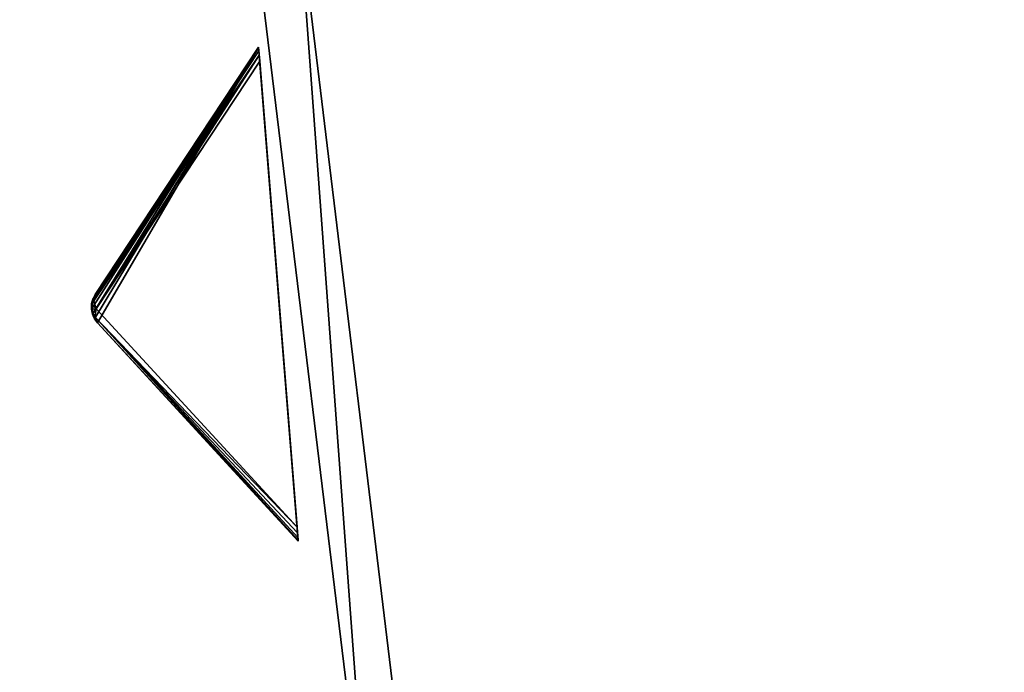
# Model space of a CAD drawing. Extents: x 0 to 712, y 0 to 712.
# Tile 140 of 256: x 84 to 126, y 313 to 341. Entities that reach past the tile are written whole.
import ezdxf

# ---------------------------------------------------------------- set-up
doc = ezdxf.new("R2010")
doc.units = 0
doc.header["$LTSCALE"] = 25.4
doc.layers.get('0').update_dxf_attribs({"color": 13, "linetype": 'CONTINUOUS'})

# ---------------------------------------------------------------- blocks, each defined once
blk = doc.blocks.new('GRUPUJ_12')
at = {"color": 0}
mesh = blk.add_polyface(dxfattribs=at)
corners = [(0, 334.731, 403.847), (1.997, 334.841, 403.847), (1.462, 391.844, 403.847), (7.718, 278.124, 403.847), (9.671, 278.553, 403.847), (24.417, 223.488, 403.847), (26.276, 224.224, 403.847), (49.663, 172.237, 403.847), (51.38, 173.263, 403.847), (82.804, 125.7, 403.847), (84.334, 126.988, 403.847), (122.98, 85.082, 403.847), (124.285, 86.599, 403.847), (145.389, 67.329, 403.847), (146.566, 68.945, 403.847), (169.152, 51.435, 403.847), (170.196, 53.141, 403.847), (220.124, 25.63, 403.847), (220.881, 27.482, 403.847), (274.575, 8.336, 403.847), (275.025, 10.285, 403.847), (331.094, 0, 403.847), (331.226, 1.996, 403.847), (388.22, 0.838, 403.847), (388.029, 2.829, 403.847), (443.963, 12.764, 403.847), (444.47, 10.83, 403.847), (497.579, 31.543, 403.847), (498.39, 29.714, 403.847), (547.489, 58.679, 403.847), (548.582, 57.004, 403.847), (592.399, 93.469, 403.847), (593.747, 91.992, 403.847), (631.147, 135.014, 403.847), (632.714, 133.772, 403.847), (662.728, 182.235, 403.847), (664.475, 181.261, 403.847), (686.326, 233.912, 403.847), (688.207, 233.23, 403.847), (701.329, 288.704, 403.847), (703.294, 288.333, 403.847), (707.348, 345.194, 403.847), (709.348, 345.143, 403.847), (3.451, 391.632, 403.847), (12.067, 447.982, 403.847), (13.996, 447.454, 403.847), (31.54, 501.693, 403.847), (33.36, 500.862, 403.847), (59.377, 551.584, 403.847), (61.039, 550.472, 403.847), (94.856, 596.363, 403.847), (96.318, 594.999, 403.847), (137.059, 634.872, 403.847), (138.283, 633.291, 403.847), (184.892, 666.112, 403.847), (185.847, 664.355, 403.847), (237.117, 689.274, 403.847), (237.778, 687.387, 403.847), (292.382, 703.759, 403.847), (292.732, 701.79, 403.847), (349.254, 709.192, 403.847), (349.284, 707.192, 403.847), (406.262, 705.431, 403.847), (405.97, 703.452, 403.847), (461.322, 690.668, 403.847), (461.927, 692.574, 403.847), (513.907, 669.17, 403.847), (514.81, 670.954, 403.847), (562.362, 639.515, 403.847), (563.54, 641.131, 403.847), (605.432, 602.471, 403.847), (606.854, 603.878, 403.847), (642.003, 558.999, 403.847), (643.632, 560.159, 403.847), (671.127, 510.222, 403.847), (672.921, 511.106, 403.847), (692.049, 457.406, 403.847), (693.962, 457.991, 403.847), (704.228, 401.918, 403.847), (706.21, 402.188, 403.847)]
mesh.append_faces([[corners[k] for k in face] for face in [(0, 1, 2), (1, 3, 4), (4, 5, 6), (6, 7, 8), (8, 9, 10), (10, 11, 12), (12, 13, 14), (14, 15, 16), (16, 17, 18), (18, 19, 20), (20, 21, 22), (22, 23, 24), (24, 23, 25), (25, 26, 27), (27, 28, 29), (29, 30, 31), (31, 32, 33), (33, 34, 35), (35, 36, 37), (37, 38, 39), (39, 40, 41), (2, 43, 44), (43, 2, 1), (44, 45, 46), (46, 47, 48), (48, 49, 50), (50, 51, 52), (52, 53, 54), (54, 55, 56), (56, 57, 58), (58, 59, 60), (60, 61, 62), (62, 64, 65), (65, 66, 67), (67, 68, 69), (69, 70, 71), (71, 72, 73), (73, 74, 75), (75, 76, 77), (77, 78, 79), (79, 41, 42)]], dxfattribs={"vtx0": -1, "vtx1": -1, "color": 0})
mesh.append_faces([[corners[k] for k in face] for face in [(1, 0, 3), (4, 3, 5), (6, 5, 7), (8, 7, 9), (10, 9, 11), (12, 11, 13), (14, 13, 15), (16, 15, 17), (18, 17, 19), (20, 19, 21), (22, 21, 23), (25, 23, 26), (27, 26, 28), (29, 28, 30), (31, 30, 32), (33, 32, 34), (35, 34, 36), (37, 36, 38), (39, 38, 40), (41, 40, 42), (44, 43, 45), (46, 45, 47), (48, 47, 49), (50, 49, 51), (52, 51, 53), (54, 53, 55), (56, 55, 57), (58, 57, 59), (60, 59, 61), (62, 61, 63), (62, 63, 64), (65, 64, 66), (67, 66, 68), (69, 68, 70), (71, 70, 72), (73, 72, 74), (75, 74, 76), (77, 76, 78), (79, 78, 41)]], dxfattribs={"vtx0": -1, "vtx2": -1, "color": 0})
mesh = blk.add_polyface(dxfattribs=at)
corners = [(1.462, 391.844, 383.847), (3.451, 391.632, 383.847), (1.997, 334.841, 383.847), (12.067, 447.982, 383.847), (13.996, 447.454, 383.847), (31.54, 501.693, 383.847), (33.36, 500.862, 383.847), (59.377, 551.584, 383.847), (61.039, 550.472, 383.847), (94.856, 596.363, 383.847), (96.318, 594.999, 383.847), (137.059, 634.872, 383.847), (138.283, 633.291, 383.847), (184.892, 666.112, 383.847), (185.847, 664.355, 383.847), (237.117, 689.274, 383.847), (237.778, 687.387, 383.847), (292.382, 703.759, 383.847), (292.732, 701.79, 383.847), (349.254, 709.192, 383.847), (349.284, 707.192, 383.847), (406.262, 705.431, 383.847), (405.97, 703.452, 383.847), (461.322, 690.668, 383.847), (461.927, 692.574, 383.847), (513.907, 669.17, 383.847), (514.81, 670.954, 383.847), (562.362, 639.515, 383.847), (563.54, 641.131, 383.847), (605.432, 602.471, 383.847), (606.854, 603.878, 383.847), (642.003, 558.999, 383.847), (643.632, 560.159, 383.847), (671.127, 510.222, 383.847), (672.921, 511.106, 383.847), (692.049, 457.406, 383.847), (693.962, 457.991, 383.847), (704.228, 401.918, 383.847), (706.21, 402.188, 383.847), (707.348, 345.194, 383.847), (709.348, 345.143, 383.847), (0, 334.731, 383.847), (7.718, 278.124, 383.847), (9.671, 278.553, 383.847), (24.417, 223.488, 383.847), (26.276, 224.224, 383.847), (49.663, 172.237, 383.847), (51.38, 173.263, 383.847), (82.804, 125.7, 383.847), (84.334, 126.988, 383.847), (122.98, 85.082, 383.847), (124.285, 86.599, 383.847), (145.389, 67.329, 383.847), (146.566, 68.945, 383.847), (169.152, 51.435, 383.847), (170.196, 53.141, 383.847), (220.124, 25.63, 383.847), (220.881, 27.482, 383.847), (274.575, 8.336, 383.847), (275.025, 10.285, 383.847), (331.094, 0, 383.847), (331.226, 1.996, 383.847), (388.22, 0.838, 383.847), (388.029, 2.829, 383.847), (443.963, 12.764, 383.847), (444.47, 10.83, 383.847), (497.579, 31.543, 383.847), (498.39, 29.714, 383.847), (547.489, 58.679, 383.847), (548.582, 57.004, 383.847), (592.399, 93.469, 383.847), (593.747, 91.992, 383.847), (631.147, 135.014, 383.847), (632.714, 133.772, 383.847), (662.728, 182.235, 383.847), (664.475, 181.261, 383.847), (686.326, 233.912, 383.847), (688.207, 233.23, 383.847), (701.329, 288.704, 383.847), (703.294, 288.333, 383.847)]
mesh.append_faces([[corners[k] for k in face] for face in [(1, 3, 4), (4, 5, 6), (6, 7, 8), (8, 9, 10), (10, 11, 12), (12, 13, 14), (14, 15, 16), (16, 17, 18), (18, 19, 20), (20, 21, 22), (22, 21, 23), (23, 24, 25), (25, 26, 27), (27, 28, 29), (29, 30, 31), (31, 32, 33), (33, 34, 35), (35, 36, 37), (37, 38, 39), (41, 2, 42), (42, 43, 44), (44, 45, 46), (46, 47, 48), (48, 49, 50), (50, 51, 52), (52, 53, 54), (54, 55, 56), (56, 57, 58), (58, 59, 60), (60, 61, 62), (62, 64, 65), (65, 66, 67), (67, 68, 69), (69, 70, 71), (71, 72, 73), (73, 74, 75), (75, 76, 77), (77, 78, 79), (79, 39, 40)]], dxfattribs={"vtx0": -1, "vtx1": -1, "color": 0})
mesh.append_faces([[corners[k] for k in face] for face in [(0, 1, 2), (1, 0, 3), (4, 3, 5), (6, 5, 7), (8, 7, 9), (10, 9, 11), (12, 11, 13), (14, 13, 15), (16, 15, 17), (18, 17, 19), (20, 19, 21), (23, 21, 24), (25, 24, 26), (27, 26, 28), (29, 28, 30), (31, 30, 32), (33, 32, 34), (35, 34, 36), (37, 36, 38), (39, 38, 40), (2, 41, 0), (42, 2, 43), (44, 43, 45), (46, 45, 47), (48, 47, 49), (50, 49, 51), (52, 51, 53), (54, 53, 55), (56, 55, 57), (58, 57, 59), (60, 59, 61), (62, 61, 63), (62, 63, 64), (65, 64, 66), (67, 66, 68), (69, 68, 70), (71, 70, 72), (73, 72, 74), (75, 74, 76), (77, 76, 78), (79, 78, 39)]], dxfattribs={"vtx0": -1, "vtx2": -1, "color": 0})
mesh = blk.add_polyface(dxfattribs=at)
corners = [(13.987, 284.721, 390.847), (9.244, 340.318, 390.847), (7.246, 340.238, 390.847), (15.946, 285.121, 390.847), (29.546, 231.005, 390.847), (31.416, 231.714, 390.847), (53.52, 180.48, 390.847), (55.252, 181.48, 390.847), (85.289, 134.455, 390.847), (86.838, 135.72, 390.847), (124.029, 94.122, 390.847), (125.355, 95.62, 390.847), (168.737, 60.526, 390.847), (169.806, 62.217, 390.847), (218.256, 34.537, 390.847), (219.04, 36.377, 390.847), (271.302, 16.828, 390.847), (271.781, 18.77, 390.847), (326.502, 7.857, 390.847), (326.663, 9.85, 390.847), (354.464, 6.73, 390.847), (354.464, 8.73, 390.847), (382.426, 7.857, 390.847), (382.265, 9.85, 390.847), (437.148, 18.77, 390.847), (437.626, 16.828, 390.847), (489.889, 36.377, 390.847), (490.672, 34.537, 390.847), (539.122, 62.217, 390.847), (540.191, 60.526, 390.847), (583.573, 95.62, 390.847), (584.899, 94.122, 390.847), (622.09, 135.72, 390.847), (623.639, 134.455, 390.847), (653.676, 181.48, 390.847), (655.408, 180.48, 390.847), (677.512, 231.714, 390.847), (679.382, 231.005, 390.847), (692.982, 285.121, 390.847), (694.941, 284.721, 390.847), (699.684, 340.318, 390.847), (701.682, 340.238, 390.847), (9.498, 396.116, 390.847), (11.483, 395.875, 390.847), (20.684, 450.911, 390.847), (22.605, 450.354, 390.847), (40.515, 503.201, 390.847), (42.322, 502.343, 390.847), (68.477, 551.632, 390.847), (70.123, 550.496, 390.847), (103.846, 594.952, 390.847), (105.289, 593.566, 390.847), (145.706, 632.036, 390.847), (146.908, 630.437, 390.847), (192.973, 661.926, 390.847), (193.902, 660.155, 390.847), (244.422, 683.846, 390.847), (245.055, 681.949, 390.847), (298.721, 697.23, 390.847), (299.042, 695.256, 390.847), (354.464, 701.73, 390.847), (354.464, 699.73, 390.847), (409.886, 695.256, 390.847), (410.207, 697.23, 390.847), (463.873, 681.949, 390.847), (464.506, 683.846, 390.847), (515.026, 660.155, 390.847), (515.955, 661.926, 390.847), (562.021, 630.437, 390.847), (563.222, 632.036, 390.847), (603.64, 593.566, 390.847), (605.082, 594.952, 390.847), (638.805, 550.496, 390.847), (640.451, 551.632, 390.847), (666.606, 502.343, 390.847), (668.413, 503.201, 390.847), (686.323, 450.354, 390.847), (688.244, 450.911, 390.847), (697.445, 395.875, 390.847), (699.43, 396.116, 390.847)]
mesh.append_faces([[corners[k] for k in face] for face in [(0, 1, 2), (1, 0, 3), (3, 4, 5), (5, 6, 7), (7, 8, 9), (9, 10, 11), (11, 12, 13), (13, 14, 15), (15, 16, 17), (17, 18, 19), (19, 20, 21), (21, 22, 23), (23, 22, 24), (24, 25, 26), (26, 27, 28), (28, 29, 30), (30, 31, 32), (32, 33, 34), (34, 35, 36), (36, 37, 38), (38, 39, 40), (42, 43, 44), (44, 45, 46), (46, 47, 48), (48, 49, 50), (50, 51, 52), (52, 53, 54), (54, 55, 56), (56, 57, 58), (58, 59, 60), (60, 62, 63), (63, 64, 65), (65, 66, 67), (67, 68, 69), (69, 70, 71), (71, 72, 73), (73, 74, 75), (75, 76, 77), (77, 78, 79), (79, 40, 41)]], dxfattribs={"vtx0": -1, "vtx1": -1, "color": 0})
mesh.append_faces([[corners[k] for k in face] for face in [(3, 0, 4), (5, 4, 6), (7, 6, 8), (9, 8, 10), (11, 10, 12), (13, 12, 14), (15, 14, 16), (17, 16, 18), (19, 18, 20), (21, 20, 22), (24, 22, 25), (26, 25, 27), (28, 27, 29), (30, 29, 31), (32, 31, 33), (34, 33, 35), (36, 35, 37), (38, 37, 39), (40, 39, 41), (1, 42, 2), (42, 1, 43), (44, 43, 45), (46, 45, 47), (48, 47, 49), (50, 49, 51), (52, 51, 53), (54, 53, 55), (56, 55, 57), (58, 57, 59), (60, 59, 61), (60, 61, 62), (63, 62, 64), (65, 64, 66), (67, 66, 68), (69, 68, 70), (71, 70, 72), (73, 72, 74), (75, 74, 76), (77, 76, 78), (79, 78, 40)]], dxfattribs={"vtx0": -1, "vtx2": -1, "color": 0})
mesh = blk.add_polyface(dxfattribs=at)
corners = [(9.498, 396.116, 383.847), (9.244, 340.318, 383.847), (7.246, 340.238, 383.847), (11.483, 395.875, 383.847), (20.684, 450.911, 383.847), (22.605, 450.354, 383.847), (40.515, 503.201, 383.847), (42.322, 502.343, 383.847), (68.477, 551.632, 383.847), (70.123, 550.496, 383.847), (103.846, 594.952, 383.847), (105.289, 593.566, 383.847), (145.706, 632.036, 383.847), (146.908, 630.437, 383.847), (192.973, 661.926, 383.847), (193.902, 660.155, 383.847), (244.422, 683.846, 383.847), (245.055, 681.949, 383.847), (298.721, 697.23, 383.847), (299.042, 695.256, 383.847), (354.464, 701.73, 383.847), (354.464, 699.73, 383.847), (410.207, 697.23, 383.847), (409.886, 695.256, 383.847), (463.873, 681.949, 383.847), (464.506, 683.846, 383.847), (515.026, 660.155, 383.847), (515.955, 661.926, 383.847), (562.021, 630.437, 383.847), (563.222, 632.036, 383.847), (603.64, 593.566, 383.847), (605.082, 594.952, 383.847), (638.805, 550.496, 383.847), (640.451, 551.632, 383.847), (666.606, 502.343, 383.847), (668.413, 503.201, 383.847), (686.323, 450.354, 383.847), (688.244, 450.911, 383.847), (697.445, 395.875, 383.847), (699.43, 396.116, 383.847), (699.684, 340.318, 383.847), (701.682, 340.238, 383.847), (13.987, 284.721, 383.847), (15.946, 285.121, 383.847), (29.546, 231.005, 383.847), (31.416, 231.714, 383.847), (53.52, 180.48, 383.847), (55.252, 181.48, 383.847), (85.289, 134.455, 383.847), (86.838, 135.72, 383.847), (124.029, 94.122, 383.847), (125.355, 95.62, 383.847), (168.737, 60.526, 383.847), (169.806, 62.217, 383.847), (218.256, 34.537, 383.847), (219.04, 36.377, 383.847), (271.302, 16.828, 383.847), (271.781, 18.77, 383.847), (326.502, 7.857, 383.847), (326.663, 9.85, 383.847), (354.464, 6.73, 383.847), (354.464, 8.73, 383.847), (382.265, 9.85, 383.847), (382.426, 7.857, 383.847), (437.148, 18.77, 383.847), (437.626, 16.828, 383.847), (489.889, 36.377, 383.847), (490.672, 34.537, 383.847), (539.122, 62.217, 383.847), (540.191, 60.526, 383.847), (583.573, 95.62, 383.847), (584.899, 94.122, 383.847), (622.09, 135.72, 383.847), (623.639, 134.455, 383.847), (653.676, 181.48, 383.847), (655.408, 180.48, 383.847), (677.512, 231.714, 383.847), (679.382, 231.005, 383.847), (692.982, 285.121, 383.847), (694.941, 284.721, 383.847)]
mesh.append_faces([[corners[k] for k in face] for face in [(0, 1, 2), (1, 0, 3), (3, 4, 5), (5, 6, 7), (7, 8, 9), (9, 10, 11), (11, 12, 13), (13, 14, 15), (15, 16, 17), (17, 18, 19), (19, 20, 21), (21, 22, 23), (23, 22, 24), (24, 25, 26), (26, 27, 28), (28, 29, 30), (30, 31, 32), (32, 33, 34), (34, 35, 36), (36, 37, 38), (38, 39, 40), (42, 43, 44), (44, 45, 46), (46, 47, 48), (48, 49, 50), (50, 51, 52), (52, 53, 54), (54, 55, 56), (56, 57, 58), (58, 59, 60), (60, 62, 63), (63, 64, 65), (65, 66, 67), (67, 68, 69), (69, 70, 71), (71, 72, 73), (73, 74, 75), (75, 76, 77), (77, 78, 79), (79, 40, 41)]], dxfattribs={"vtx0": -1, "vtx1": -1, "color": 0})
mesh.append_faces([[corners[k] for k in face] for face in [(3, 0, 4), (5, 4, 6), (7, 6, 8), (9, 8, 10), (11, 10, 12), (13, 12, 14), (15, 14, 16), (17, 16, 18), (19, 18, 20), (21, 20, 22), (24, 22, 25), (26, 25, 27), (28, 27, 29), (30, 29, 31), (32, 31, 33), (34, 33, 35), (36, 35, 37), (38, 37, 39), (40, 39, 41), (1, 42, 2), (42, 1, 43), (44, 43, 45), (46, 45, 47), (48, 47, 49), (50, 49, 51), (52, 51, 53), (54, 53, 55), (56, 55, 57), (58, 57, 59), (60, 59, 61), (60, 61, 62), (63, 62, 64), (65, 64, 66), (67, 66, 68), (69, 68, 70), (71, 70, 72), (73, 72, 74), (75, 74, 76), (77, 76, 78), (79, 78, 40)]], dxfattribs={"vtx0": -1, "vtx2": -1, "color": 0})
mesh = blk.add_polyface(dxfattribs=at)
corners = [(92.177, 343.66, 271.847), (94.175, 343.741, 271.847), (93.878, 385.871, 271.847), (97.269, 301.723, 271.847), (99.229, 302.123, 271.847), (109.022, 261.146, 271.847), (110.892, 261.855, 271.847), (127.132, 222.98, 271.847), (128.864, 223.98, 271.847), (151.13, 188.213, 271.847), (152.68, 189.478, 271.847), (180.394, 157.746, 271.847), (181.721, 159.243, 271.847), (214.167, 132.368, 271.847), (215.236, 134.058, 271.847), (251.573, 112.735, 271.847), (252.357, 114.575, 271.847), (291.644, 99.358, 271.847), (292.122, 101.3, 271.847), (333.342, 92.581, 271.847), (333.503, 94.575, 271.847), (354.464, 91.73, 271.847), (354.464, 93.73, 271.847), (375.587, 92.581, 271.847), (375.426, 94.575, 271.847), (416.806, 101.3, 271.847), (417.284, 99.358, 271.847), (456.571, 114.575, 271.847), (457.355, 112.735, 271.847), (493.692, 134.058, 271.847), (494.761, 132.368, 271.847), (527.208, 159.243, 271.847), (528.534, 157.746, 271.847), (556.249, 189.478, 271.847), (557.798, 188.213, 271.847), (580.064, 223.98, 271.847), (581.796, 222.98, 271.847), (598.036, 261.855, 271.847), (599.906, 261.146, 271.847), (609.7, 302.123, 271.847), (611.659, 301.723, 271.847), (614.753, 343.741, 271.847), (616.751, 343.66, 271.847), (615.05, 385.871, 271.847), (95.863, 385.63, 271.847), (102.328, 427.262, 271.847), (104.249, 426.706, 271.847), (117.308, 466.762, 271.847), (119.115, 465.904, 271.847), (138.431, 503.347, 271.847), (140.077, 502.211, 271.847), (165.148, 536.07, 271.847), (166.591, 534.685, 271.847), (196.769, 564.084, 271.847), (197.971, 562.485, 271.847), (232.474, 586.662, 271.847), (233.404, 584.891, 271.847), (271.339, 603.221, 271.847), (271.972, 601.324, 271.847), (312.356, 613.331, 271.847), (312.677, 611.357, 271.847), (354.464, 616.73, 271.847), (354.464, 614.73, 271.847), (396.251, 611.357, 271.847), (396.572, 613.331, 271.847), (436.956, 601.324, 271.847), (437.589, 603.221, 271.847), (475.524, 584.891, 271.847), (476.454, 586.662, 271.847), (510.957, 562.485, 271.847), (512.159, 564.084, 271.847), (542.337, 534.685, 271.847), (543.78, 536.07, 271.847), (568.851, 502.211, 271.847), (570.497, 503.347, 271.847), (589.813, 465.904, 271.847), (591.62, 466.762, 271.847), (604.679, 426.706, 271.847), (606.6, 427.262, 271.847), (613.065, 385.63, 271.847)]
mesh.append_faces([[corners[k] for k in face] for face in [(0, 1, 2), (1, 3, 4), (4, 5, 6), (6, 7, 8), (8, 9, 10), (10, 11, 12), (12, 13, 14), (14, 15, 16), (16, 17, 18), (18, 19, 20), (20, 21, 22), (22, 23, 24), (24, 23, 25), (25, 26, 27), (27, 28, 29), (29, 30, 31), (31, 32, 33), (33, 34, 35), (35, 36, 37), (37, 38, 39), (39, 40, 41), (2, 44, 45), (44, 2, 1), (45, 46, 47), (47, 48, 49), (49, 50, 51), (51, 52, 53), (53, 54, 55), (55, 56, 57), (57, 58, 59), (59, 60, 61), (61, 63, 64), (64, 65, 66), (66, 67, 68), (68, 69, 70), (70, 71, 72), (72, 73, 74), (74, 75, 76), (76, 77, 78), (78, 79, 43)]], dxfattribs={"vtx0": -1, "vtx1": -1, "color": 0})
mesh.append_faces([[corners[k] for k in face] for face in [(1, 0, 3), (4, 3, 5), (6, 5, 7), (8, 7, 9), (10, 9, 11), (12, 11, 13), (14, 13, 15), (16, 15, 17), (18, 17, 19), (20, 19, 21), (22, 21, 23), (25, 23, 26), (27, 26, 28), (29, 28, 30), (31, 30, 32), (33, 32, 34), (35, 34, 36), (37, 36, 38), (39, 38, 40), (41, 40, 42), (41, 42, 43), (45, 44, 46), (47, 46, 48), (49, 48, 50), (51, 50, 52), (53, 52, 54), (55, 54, 56), (57, 56, 58), (59, 58, 60), (61, 60, 62), (61, 62, 63), (64, 63, 65), (66, 65, 67), (68, 67, 69), (70, 69, 71), (72, 71, 73), (74, 73, 75), (76, 75, 77), (78, 77, 79), (43, 79, 41)]], dxfattribs={"vtx0": -1, "vtx2": -1, "color": 0})
mesh = blk.add_polyface(dxfattribs=at)
corners = [(93.878, 385.871, 264.847), (95.863, 385.63, 264.847), (94.175, 343.741, 264.847), (102.328, 427.262, 264.847), (104.249, 426.706, 264.847), (117.308, 466.762, 264.847), (119.115, 465.904, 264.847), (138.431, 503.347, 264.847), (140.077, 502.211, 264.847), (165.148, 536.07, 264.847), (166.591, 534.685, 264.847), (196.769, 564.084, 264.847), (197.971, 562.485, 264.847), (232.474, 586.662, 264.847), (233.404, 584.891, 264.847), (271.339, 603.221, 264.847), (271.972, 601.324, 264.847), (312.356, 613.331, 264.847), (312.677, 611.357, 264.847), (354.464, 616.73, 264.847), (354.464, 614.73, 264.847), (396.572, 613.331, 264.847), (396.251, 611.357, 264.847), (436.956, 601.324, 264.847), (437.589, 603.221, 264.847), (475.524, 584.891, 264.847), (476.454, 586.662, 264.847), (510.957, 562.485, 264.847), (512.159, 564.084, 264.847), (542.337, 534.685, 264.847), (543.78, 536.07, 264.847), (568.851, 502.211, 264.847), (570.497, 503.347, 264.847), (589.813, 465.904, 264.847), (591.62, 466.762, 264.847), (604.679, 426.706, 264.847), (606.6, 427.262, 264.847), (613.065, 385.63, 264.847), (615.05, 385.871, 264.847), (614.753, 343.741, 264.847), (92.177, 343.66, 264.847), (97.269, 301.723, 264.847), (99.229, 302.123, 264.847), (109.022, 261.146, 264.847), (110.892, 261.855, 264.847), (127.132, 222.98, 264.847), (128.864, 223.98, 264.847), (151.13, 188.213, 264.847), (152.68, 189.478, 264.847), (180.394, 157.746, 264.847), (181.721, 159.243, 264.847), (214.167, 132.368, 264.847), (215.236, 134.058, 264.847), (251.573, 112.735, 264.847), (252.357, 114.575, 264.847), (291.644, 99.358, 264.847), (292.122, 101.3, 264.847), (333.342, 92.581, 264.847), (333.503, 94.575, 264.847), (354.464, 91.73, 264.847), (354.464, 93.73, 264.847), (375.426, 94.575, 264.847), (375.587, 92.581, 264.847), (416.806, 101.3, 264.847), (417.284, 99.358, 264.847), (456.571, 114.575, 264.847), (457.355, 112.735, 264.847), (493.692, 134.058, 264.847), (494.761, 132.368, 264.847), (527.208, 159.243, 264.847), (528.534, 157.746, 264.847), (556.249, 189.478, 264.847), (557.798, 188.213, 264.847), (580.064, 223.98, 264.847), (581.796, 222.98, 264.847), (598.036, 261.855, 264.847), (599.906, 261.146, 264.847), (609.7, 302.123, 264.847), (611.659, 301.723, 264.847), (616.751, 343.66, 264.847)]
mesh.append_faces([[corners[k] for k in face] for face in [(1, 3, 4), (4, 5, 6), (6, 7, 8), (8, 9, 10), (10, 11, 12), (12, 13, 14), (14, 15, 16), (16, 17, 18), (18, 19, 20), (20, 21, 22), (22, 21, 23), (23, 24, 25), (25, 26, 27), (27, 28, 29), (29, 30, 31), (31, 32, 33), (33, 34, 35), (35, 36, 37), (37, 38, 39), (40, 2, 41), (41, 42, 43), (43, 44, 45), (45, 46, 47), (47, 48, 49), (49, 50, 51), (51, 52, 53), (53, 54, 55), (55, 56, 57), (57, 58, 59), (59, 61, 62), (62, 63, 64), (64, 65, 66), (66, 67, 68), (68, 69, 70), (70, 71, 72), (72, 73, 74), (74, 75, 76), (76, 77, 78), (78, 39, 79), (79, 39, 38)]], dxfattribs={"vtx0": -1, "vtx1": -1, "color": 0})
mesh.append_faces([[corners[k] for k in face] for face in [(0, 1, 2), (1, 0, 3), (4, 3, 5), (6, 5, 7), (8, 7, 9), (10, 9, 11), (12, 11, 13), (14, 13, 15), (16, 15, 17), (18, 17, 19), (20, 19, 21), (23, 21, 24), (25, 24, 26), (27, 26, 28), (29, 28, 30), (31, 30, 32), (33, 32, 34), (35, 34, 36), (37, 36, 38), (2, 40, 0), (41, 2, 42), (43, 42, 44), (45, 44, 46), (47, 46, 48), (49, 48, 50), (51, 50, 52), (53, 52, 54), (55, 54, 56), (57, 56, 58), (59, 58, 60), (59, 60, 61), (62, 61, 63), (64, 63, 65), (66, 65, 67), (68, 67, 69), (70, 69, 71), (72, 71, 73), (74, 73, 75), (76, 75, 77), (78, 77, 39)]], dxfattribs={"vtx0": -1, "vtx2": -1, "color": 0})
mesh = blk.add_polyface(dxfattribs=at)
corners = [(94.175, 343.741, 264.847), (99.229, 302.123, 271.847), (99.229, 302.123, 264.847), (94.175, 343.741, 271.847)]
mesh.append_faces([[corners[k] for k in face] for face in [(0, 1, 2), (1, 0, 3)]], dxfattribs={"vtx0": -1, "color": 0})
mesh = blk.add_polyface(dxfattribs=at)
corners = [(92.177, 343.66, 271.847), (97.269, 301.723, 264.847), (97.269, 301.723, 271.847), (92.177, 343.66, 264.847)]
mesh.append_faces([[corners[k] for k in face] for face in [(0, 1, 2), (1, 0, 3)]], dxfattribs={"vtx0": -1, "color": 0})
blk = doc.blocks.new('GRUPUJ_9')
at = {"color": 254}
mesh = blk.add_polyface(dxfattribs=at)
corners = [(93.978, 339.697, 276), (86.993, 327.735, 265.866), (95.694, 318.265, 276), (86.862, 327.913, 265.717), (86.774, 328.115, 265.625), (86.732, 328.332, 265.594), (86.739, 328.553, 265.625), (86.794, 328.766, 265.717), (86.894, 328.963, 265.866)]
mesh.append_faces([[corners[k] for k in face] for face in [(0, 1, 2), (7, 0, 8)]], dxfattribs={"vtx0": -1, "color": 254})
mesh.append_faces([[corners[k] for k in face] for face in [(1, 0, 3), (3, 0, 4), (4, 0, 5), (5, 0, 6), (6, 0, 7)]], dxfattribs={"vtx0": -1, "vtx1": -1, "color": 254})
mesh = blk.add_polyface(dxfattribs=at)
corners = [(93.978, 339.697, 126.616), (93.982, 339.656, 126.357), (86.829, 328.685, 136.41)]
mesh.append_faces([[corners[k] for k in face] for face in [(0, 1, 2)]], dxfattribs={"color": 254})
mesh = blk.add_polyface(dxfattribs=at)
corners = [(93.978, 339.697, 126.616), (86.829, 328.685, 136.41), (86.894, 328.963, 136.75)]
mesh.append_faces([[corners[k] for k in face] for face in [(0, 1, 2)]], dxfattribs={"color": 254})
mesh = blk.add_polyface(dxfattribs=at)
corners = [(93.982, 339.656, 126.357), (93.991, 339.535, 126.162), (86.829, 328.685, 136.41)]
mesh.append_faces([[corners[k] for k in face] for face in [(0, 1, 2)]], dxfattribs={"color": 254})
mesh = blk.add_polyface(dxfattribs=at)
corners = [(93.991, 339.535, 126.162), (94.007, 339.341, 126.041), (86.829, 328.685, 136.41)]
mesh.append_faces([[corners[k] for k in face] for face in [(0, 1, 2)]], dxfattribs={"color": 254})
mesh = blk.add_polyface(dxfattribs=at)
corners = [(93.978, 339.697, 276), (86.894, 328.963, 136.75), (86.894, 328.963, 265.866), (93.978, 339.697, 126.616)]
mesh.append_faces([[corners[k] for k in face] for face in [(0, 1, 2), (1, 0, 3)]], dxfattribs={"vtx0": -1, "color": 254})
mesh = blk.add_polyface(dxfattribs=at)
corners = [(95.69, 318.306, 126.357), (95.694, 318.265, 276), (95.694, 318.265, 126.616), (93.978, 339.697, 276), (95.681, 318.427, 126.162), (95.665, 318.621, 126.041), (95.645, 318.879, 126), (94.027, 339.083, 126), (94.007, 339.341, 126.041), (93.991, 339.535, 126.162), (93.982, 339.656, 126.357), (93.978, 339.697, 126.616)]
mesh.append_faces([[corners[k] for k in face] for face in [(0, 1, 2), (3, 10, 11)]], dxfattribs={"vtx0": -1, "color": 254})
mesh.append_faces([[corners[k] for k in face] for face in [(1, 0, 3)]], dxfattribs={"vtx0": -1, "vtx1": -1, "color": 254})
mesh.append_faces([[corners[k] for k in face] for face in [(3, 0, 4), (3, 4, 5), (3, 5, 6), (3, 6, 7), (3, 7, 8), (3, 8, 9), (3, 9, 10)]], dxfattribs={"vtx0": -1, "vtx2": -1, "color": 254})
mesh = blk.add_polyface(dxfattribs=at)
corners = [(94.007, 339.341, 126.041), (86.943, 328.349, 136.134), (86.829, 328.685, 136.41)]
mesh.append_faces([[corners[k] for k in face] for face in [(0, 1, 2)]], dxfattribs={"color": 254})
mesh = blk.add_polyface(dxfattribs=at)
corners = [(94.007, 339.341, 126.041), (94.027, 339.083, 126), (86.943, 328.349, 136.134)]
mesh.append_faces([[corners[k] for k in face] for face in [(0, 1, 2)]], dxfattribs={"color": 254})
mesh = blk.add_polyface(dxfattribs=at)
corners = [(94.027, 339.083, 126), (95.645, 318.879, 126), (86.943, 328.349, 136.134)]
mesh.append_faces([[corners[k] for k in face] for face in [(0, 1, 2)]], dxfattribs={"color": 254})
mesh = blk.add_polyface(dxfattribs=at)
corners = [(86.794, 328.766, 265.717), (86.752, 328.626, 136.75), (86.739, 328.553, 265.625)]
mesh.append_faces([[corners[k] for k in face] for face in [(0, 1, 2)]], dxfattribs={"color": 254})
mesh = blk.add_polyface(dxfattribs=at)
corners = [(86.894, 328.963, 136.75), (86.766, 328.527, 136.507), (86.752, 328.626, 136.75)]
mesh.append_faces([[corners[k] for k in face] for face in [(0, 1, 2)]], dxfattribs={"color": 254})
mesh = blk.add_polyface(dxfattribs=at)
corners = [(86.894, 328.963, 136.75), (86.752, 328.626, 136.75), (86.794, 328.766, 265.717)]
mesh.append_faces([[corners[k] for k in face] for face in [(0, 1, 2)]], dxfattribs={"color": 254})
mesh = blk.add_polyface(dxfattribs=at)
corners = [(86.894, 328.963, 136.75), (86.829, 328.685, 136.41), (86.766, 328.527, 136.507)]
mesh.append_faces([[corners[k] for k in face] for face in [(0, 1, 2)]], dxfattribs={"color": 254})
mesh = blk.add_polyface(dxfattribs=at)
corners = [(86.894, 328.963, 136.75), (86.794, 328.766, 265.717), (86.894, 328.963, 265.866)]
mesh.append_faces([[corners[k] for k in face] for face in [(0, 1, 2)]], dxfattribs={"color": 254})
mesh = blk.add_polyface(dxfattribs=at)
corners = [(86.739, 328.553, 136.75), (86.774, 328.115, 265.625), (86.732, 328.332, 265.594)]
mesh.append_faces([[corners[k] for k in face] for face in [(0, 1, 2)]], dxfattribs={"color": 254})
mesh = blk.add_polyface(dxfattribs=at)
corners = [(86.739, 328.553, 136.75), (86.732, 328.332, 265.594), (86.739, 328.553, 265.625)]
mesh.append_faces([[corners[k] for k in face] for face in [(0, 1, 2)]], dxfattribs={"color": 254})
mesh = blk.add_polyface(dxfattribs=at)
corners = [(86.752, 328.626, 136.75), (86.766, 328.527, 136.507), (86.739, 328.553, 136.75)]
mesh.append_faces([[corners[k] for k in face] for face in [(0, 1, 2)]], dxfattribs={"color": 254})
mesh = blk.add_polyface(dxfattribs=at)
corners = [(86.752, 328.626, 136.75), (86.739, 328.553, 136.75), (86.739, 328.553, 265.625)]
mesh.append_faces([[corners[k] for k in face] for face in [(0, 1, 2)]], dxfattribs={"color": 254})
mesh = blk.add_polyface(dxfattribs=at)
corners = [(86.739, 328.553, 136.75), (86.766, 328.527, 136.507), (86.774, 328.115, 136.75)]
mesh.append_faces([[corners[k] for k in face] for face in [(0, 1, 2)]], dxfattribs={"color": 254})
mesh = blk.add_polyface(dxfattribs=at)
corners = [(86.739, 328.553, 136.75), (86.774, 328.115, 136.75), (86.774, 328.115, 265.625)]
mesh.append_faces([[corners[k] for k in face] for face in [(0, 1, 2)]], dxfattribs={"color": 254})
mesh = blk.add_polyface(dxfattribs=at)
corners = [(86.766, 328.527, 136.507), (86.943, 328.349, 136.134), (86.754, 328.334, 136.541)]
mesh.append_faces([[corners[k] for k in face] for face in [(0, 1, 2)]], dxfattribs={"color": 254})
mesh = blk.add_polyface(dxfattribs=at)
corners = [(86.766, 328.527, 136.507), (86.754, 328.334, 136.541), (86.774, 328.115, 136.75)]
mesh.append_faces([[corners[k] for k in face] for face in [(0, 1, 2)]], dxfattribs={"color": 254})
mesh = blk.add_polyface(dxfattribs=at)
corners = [(86.943, 328.349, 136.134), (86.796, 328.146, 136.507), (86.754, 328.334, 136.541)]
mesh.append_faces([[corners[k] for k in face] for face in [(0, 1, 2)]], dxfattribs={"color": 254})
mesh = blk.add_polyface(dxfattribs=at)
corners = [(86.754, 328.334, 136.541), (86.796, 328.146, 136.507), (86.774, 328.115, 136.75)]
mesh.append_faces([[corners[k] for k in face] for face in [(0, 1, 2)]], dxfattribs={"color": 254})
mesh = blk.add_polyface(dxfattribs=at)
corners = [(86.829, 328.685, 136.41), (86.943, 328.349, 136.134), (86.766, 328.527, 136.507)]
mesh.append_faces([[corners[k] for k in face] for face in [(0, 1, 2)]], dxfattribs={"color": 254})
mesh = blk.add_polyface(dxfattribs=at)
corners = [(86.943, 328.349, 136.134), (86.884, 327.999, 136.41), (86.796, 328.146, 136.507)]
mesh.append_faces([[corners[k] for k in face] for face in [(0, 1, 2)]], dxfattribs={"color": 254})
mesh = blk.add_polyface(dxfattribs=at)
corners = [(86.943, 328.349, 136.134), (95.645, 318.879, 126), (86.884, 327.999, 136.41)]
mesh.append_faces([[corners[k] for k in face] for face in [(0, 1, 2)]], dxfattribs={"color": 254})
mesh = blk.add_polyface(dxfattribs=at)
corners = [(86.796, 328.146, 136.507), (86.799, 328.045, 136.75), (86.774, 328.115, 136.75)]
mesh.append_faces([[corners[k] for k in face] for face in [(0, 1, 2)]], dxfattribs={"color": 254})
mesh = blk.add_polyface(dxfattribs=at)
corners = [(86.774, 328.115, 136.75), (86.993, 327.735, 265.866), (86.862, 327.913, 265.717)]
mesh.append_faces([[corners[k] for k in face] for face in [(0, 1, 2)]], dxfattribs={"color": 254})
mesh = blk.add_polyface(dxfattribs=at)
corners = [(86.774, 328.115, 136.75), (86.862, 327.913, 265.717), (86.774, 328.115, 265.625)]
mesh.append_faces([[corners[k] for k in face] for face in [(0, 1, 2)]], dxfattribs={"color": 254})
mesh = blk.add_polyface(dxfattribs=at)
corners = [(86.774, 328.115, 136.75), (86.799, 328.045, 136.75), (86.993, 327.735, 265.866)]
mesh.append_faces([[corners[k] for k in face] for face in [(0, 1, 2)]], dxfattribs={"color": 254})
mesh = blk.add_polyface(dxfattribs=at)
corners = [(86.796, 328.146, 136.507), (86.884, 327.999, 136.41), (86.799, 328.045, 136.75)]
mesh.append_faces([[corners[k] for k in face] for face in [(0, 1, 2)]], dxfattribs={"color": 254})
mesh = blk.add_polyface(dxfattribs=at)
corners = [(86.799, 328.045, 136.75), (86.884, 327.999, 136.41), (86.993, 327.735, 136.75)]
mesh.append_faces([[corners[k] for k in face] for face in [(0, 1, 2)]], dxfattribs={"color": 254})
mesh = blk.add_polyface(dxfattribs=at)
corners = [(86.799, 328.045, 136.75), (86.993, 327.735, 136.75), (86.993, 327.735, 265.866)]
mesh.append_faces([[corners[k] for k in face] for face in [(0, 1, 2)]], dxfattribs={"color": 254})
mesh = blk.add_polyface(dxfattribs=at)
corners = [(86.884, 327.999, 136.41), (95.69, 318.306, 126.357), (86.993, 327.735, 136.75)]
mesh.append_faces([[corners[k] for k in face] for face in [(0, 1, 2)]], dxfattribs={"color": 254})
mesh = blk.add_polyface(dxfattribs=at)
corners = [(86.884, 327.999, 136.41), (95.681, 318.427, 126.162), (95.69, 318.306, 126.357)]
mesh.append_faces([[corners[k] for k in face] for face in [(0, 1, 2)]], dxfattribs={"color": 254})
mesh = blk.add_polyface(dxfattribs=at)
corners = [(86.884, 327.999, 136.41), (95.665, 318.621, 126.041), (95.681, 318.427, 126.162)]
mesh.append_faces([[corners[k] for k in face] for face in [(0, 1, 2)]], dxfattribs={"color": 254})
mesh = blk.add_polyface(dxfattribs=at)
corners = [(86.884, 327.999, 136.41), (95.645, 318.879, 126), (95.665, 318.621, 126.041)]
mesh.append_faces([[corners[k] for k in face] for face in [(0, 1, 2)]], dxfattribs={"color": 254})
mesh = blk.add_polyface(dxfattribs=at)
corners = [(86.993, 327.735, 265.866), (95.694, 318.265, 126.616), (95.694, 318.265, 276), (86.993, 327.735, 136.75)]
mesh.append_faces([[corners[k] for k in face] for face in [(0, 1, 2), (1, 0, 3)]], dxfattribs={"vtx0": -1, "color": 254})
mesh = blk.add_polyface(dxfattribs=at)
corners = [(86.993, 327.735, 136.75), (95.69, 318.306, 126.357), (95.694, 318.265, 126.616)]
mesh.append_faces([[corners[k] for k in face] for face in [(0, 1, 2)]], dxfattribs={"color": 254})
blk = doc.blocks.new('CRISTAL-L-7631-7630_STL')
at = {"color": 0}
blk.add_blockref('GRUPUJ_9', (144.99, -356.06, 144.219), dxfattribs=at)
at = {"color": 8}
blk.add_blockref('GRUPUJ_12', (146.534, -354.23, 165.372), dxfattribs=at)
blk = doc.blocks.new('GRUPUJ_11')
at = {"color": 0}
blk.add_blockref('CRISTAL-L-7631-7630_STL', (-144.99, 356.06, -7.219), dxfattribs=at)

msp = doc.modelspace()

# ---------------------------------------------------------------- block references
at = {"color": 0}
msp.add_blockref('GRUPUJ_11', (0, 0), dxfattribs=at)

doc.saveas('drawing.dxf')
